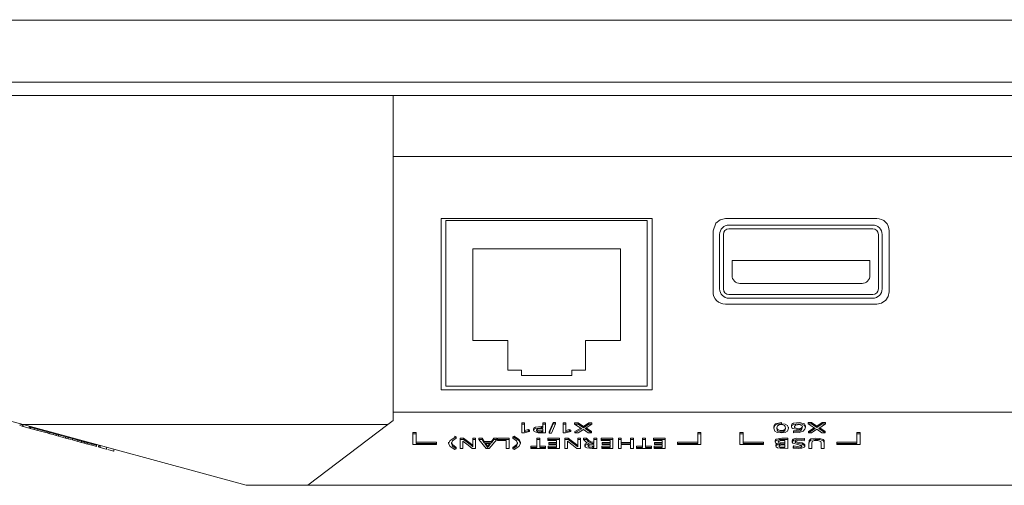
# Model space of a CAD drawing. Header units: millimetres. Extents: x 0 to 841, y 0 to 594.
# Tile 6 of 9: x 96 to 175, y 440 to 478. Entities that reach past the tile are written whole.
import ezdxf

# ---------------------------------------------------------------- set-up
doc = ezdxf.new("R2010")
doc.units = ezdxf.units.MM
doc.layers.add('1', color=7, linetype='Continuous')

msp = doc.modelspace()

# ---------------------------------------------------------------- linework, layer by layer
at = {"layer": '1', "color": 7, "linetype": 'Continuous', "lineweight": 13}
for p, q in [((98.12257, 478.019246), (98.12257, 477.994246)), ((101.371269, 477.994243), (101.371269, 478.019246)), ((122.258541, 478.019246), (122.258541, 477.994246)), ((125.50724, 477.994246), (125.50724, 478.019246)), ((87.276234, 477.994246), (284.660637, 477.994246)), ((87.276234, 472.994246), (284.660637, 472.994246)), ((89.497178, 471.919585), (282.43969, 471.919585)), ((126.171589, 471.919469), (126.171589, 445.719946)), ((245.380882, 466.994246), (126.171589, 466.994246)), ((130.058631, 462.000463), (130.05821, 448.194246)), ((147.066452, 462.000463), (130.058631, 462.000463)), ((130.411618, 461.825666), (130.411618, 448.490666)), ((146.667618, 461.825666), (130.411618, 461.825666)), ((146.667618, 448.490666), (146.667618, 461.825666)), ((147.066031, 448.194246), (147.066452, 462.000463)), ((165.182458, 462.000463), (152.970013, 462.000463)), ((164.853618, 461.469246), (153.253618, 461.469246)), ((151.9746, 460.995888), (151.974451, 456.092456)), ((152.503618, 460.719246), (152.503618, 456.324246)), ((152.803618, 456.324246), (152.803618, 460.719246)), ((153.253618, 461.169246), (164.853618, 461.169246)), ((165.303618, 460.719246), (165.303618, 456.324246)), ((165.603618, 456.324246), (165.603618, 460.719246)), ((166.17802, 456.092456), (166.177871, 460.995888)), ((144.495918, 459.539666), (132.605935, 459.539666)), ((132.605935, 459.539666), (132.605935, 452.166046)), ((144.495918, 452.166046), (144.495918, 459.539666)), ((164.626235, 458.609247), (153.503618, 458.609247)), ((153.503618, 458.609247), (153.503618, 457.409246)), ((164.626235, 457.409247), (164.626235, 458.609247)), ((154.143618, 456.769246), (163.986235, 456.769246)), ((164.853618, 455.874246), (153.253618, 455.874246)), ((152.970223, 455.08824), (165.178057, 455.092431)), ((153.253618, 455.574246), (164.853618, 455.574246)), ((132.605935, 452.166046), (135.412635, 452.166046)), ((135.412635, 452.166046), (135.412635, 449.778446)), ((141.689218, 449.778446), (141.689218, 452.166046)), ((141.689218, 452.166046), (144.495918, 452.166046)), ((135.412635, 449.778446), (136.530235, 449.778446)), ((136.530235, 449.778446), (136.530235, 449.346646)), ((140.571618, 449.346646), (140.571618, 449.778446)), ((140.571618, 449.778446), (141.689218, 449.778446)), ((136.530235, 449.346646), (140.571618, 449.346646)), ((130.05821, 448.194246), (147.066031, 448.194246)), ((130.411618, 448.490666), (146.667618, 448.490666)), ((126.171589, 446.389546), (224.455926, 446.389546)), ((94.8216, 445.810538), (96.348546, 445.394246)), ((125.743038, 445.394246), (126.171589, 445.719946)), ((136.557212, 444.817849), (136.557248, 445.531636)), ((136.557248, 445.531636), (136.777731, 445.531638)), ((136.557248, 445.42546), (136.557248, 445.531637)), ((136.777731, 445.425461), (136.777731, 445.531638)), ((138.234211, 445.230446), (138.234226, 445.531571)), ((138.234226, 445.531571), (138.465293, 445.531573)), ((138.234226, 445.425396), (138.234226, 445.531572)), ((138.465293, 445.425396), (138.465293, 445.531573)), ((138.759998, 444.797645), (139.075415, 445.552348)), ((139.075415, 445.552348), (139.266064, 445.55235)), ((139.075415, 445.446172), (139.075415, 445.552349)), ((139.874269, 444.81787), (139.874305, 445.531657)), ((139.874305, 445.531657), (140.094788, 445.531659)), ((139.874305, 445.425481), (139.874305, 445.531658)), ((140.094788, 445.425482), (140.094788, 445.531659)), ((140.812964, 445.531575), (141.090244, 445.531577)), ((140.812964, 445.425399), (140.812964, 445.531575)), ((141.090244, 445.531577), (141.52026, 445.236749)), ((141.090244, 445.4254), (141.090244, 445.531577)), ((141.52026, 445.236749), (141.94325, 445.531583)), ((141.94325, 445.531583), (142.205713, 445.531584)), ((141.94325, 445.425407), (141.94325, 445.531583)), ((142.205713, 445.425408), (142.205713, 445.531584)), ((159.646864, 445.552442), (159.924144, 445.552444)), ((159.646864, 445.446265), (159.646864, 445.552442)), ((159.924144, 445.446267), (159.924144, 445.552444)), ((159.924144, 445.552444), (160.35416, 445.257616)), ((160.35416, 445.257616), (160.77715, 445.552449)), ((160.77715, 445.552449), (161.039613, 445.552451)), ((160.77715, 445.446273), (160.77715, 445.55245)), ((161.039613, 445.446274), (161.039613, 445.552451)), ((96.357375, 445.334107), (96.057193, 445.415946)), ((96.057193, 445.312296), (96.357375, 445.230457)), ((96.31229, 445.34466), (96.31229, 445.24101)), ((96.348546, 445.394246), (125.743038, 445.394246)), ((96.348546, 445.394246), (114.3216, 440.494246)), ((96.809541, 445.210833), (96.809541, 445.107183)), ((96.90114, 445.082212), (96.90114, 445.08068)), ((97.235373, 445.094738), (96.90787, 445.184026)), ((96.90787, 445.080376), (97.235373, 444.991089)), ((96.92105, 445.180433), (96.92105, 445.076783)), ((96.921698, 445.180256), (96.921698, 445.076606)), ((97.135029, 445.018446), (97.135029, 445.017182)), ((97.235408, 445.094734), (97.235372, 445.094739)), ((97.235408, 445.094729), (97.235373, 445.094738)), ((97.235373, 444.991089), (97.235408, 444.991079)), ((97.235407, 445.094729), (97.516278, 445.018155)), ((97.516278, 444.914505), (97.235407, 444.99108)), ((97.235408, 445.094734), (97.235408, 444.991084)), ((97.516278, 445.018155), (97.516278, 444.914505)), ((97.516278, 445.018155), (98.268652, 444.813035)), ((98.268652, 444.709385), (97.516278, 444.914505)), ((98.268652, 444.813035), (98.268681, 444.813027)), ((98.268681, 444.813031), (98.268652, 444.813035)), ((98.268681, 444.709378), (98.268652, 444.709385)), ((98.26868, 444.813028), (98.487753, 444.753302)), ((98.487753, 444.649652), (98.26868, 444.709378)), ((98.268681, 444.813031), (98.268681, 444.709382)), ((98.744674, 444.683257), (98.487753, 444.753302)), ((98.487753, 444.753302), (98.487753, 444.649652)), ((98.744678, 444.683256), (98.744678, 444.579606)), ((99.006788, 444.611797), (98.744678, 444.683256)), ((119.295689, 440.494246), (125.743038, 445.394246)), ((127.768142, 444.736758), (128.027783, 444.73676)), ((127.768142, 444.630582), (127.768142, 444.736759)), ((127.768142, 444.630581), (127.768142, 444.736758)), ((128.027783, 444.630583), (128.027783, 444.73676)), ((136.557212, 444.711673), (136.557212, 444.817849)), ((136.557212, 444.711672), (136.557212, 444.817849)), ((136.557212, 444.711672), (136.756176, 444.711673)), ((136.777731, 445.425461), (136.557248, 445.42546)), ((136.756176, 444.711673), (137.176688, 444.831396)), ((136.7777, 444.801432), (136.777731, 445.425461)), ((136.7777, 444.907608), (137.077914, 445.000264)), ((137.077914, 444.894088), (136.7777, 444.801432)), ((137.077914, 444.894088), (137.077914, 445.000264)), ((137.077914, 445.000264), (137.176688, 444.937572)), ((137.176688, 444.831396), (137.077914, 444.894088)), ((137.176688, 444.831396), (137.176688, 444.937572)), ((137.494435, 445.026276), (137.494435, 444.920096)), ((138.128707, 444.711732), (138.465257, 444.711734)), ((138.14884, 445.230446), (138.234211, 445.230446)), ((138.234211, 445.12427), (138.14884, 445.124269)), ((138.153056, 444.885889), (138.234194, 444.885889)), ((138.234194, 444.779713), (138.153056, 444.779712)), ((138.234208, 445.056417), (138.234194, 444.779713)), ((138.234194, 444.779713), (138.234194, 444.885889)), ((138.234211, 445.12427), (138.234211, 445.230446)), ((138.234211, 445.12427), (138.234211, 445.230446)), ((138.465293, 445.425396), (138.234226, 445.425395)), ((138.465257, 444.711734), (138.465293, 445.425396)), ((139.075415, 445.446172), (138.759998, 444.691468)), ((138.759998, 444.691468), (138.759998, 444.797645)), ((138.759998, 444.691468), (138.950672, 444.691469)), ((138.950672, 444.691469), (139.266085, 445.446164)), ((139.265999, 445.446173), (139.075415, 445.446172)), ((139.874269, 444.711694), (139.874269, 444.81787)), ((139.874269, 444.711693), (139.874269, 444.81787)), ((139.874269, 444.711693), (140.073233, 444.711694)), ((140.094788, 445.425482), (139.874305, 445.425481)), ((140.073233, 444.711694), (140.493745, 444.831417)), ((140.094757, 444.801453), (140.094788, 445.425482)), ((140.094757, 444.90763), (140.394972, 445.000285)), ((140.394972, 444.894109), (140.094757, 444.801453)), ((140.394972, 445.000285), (140.493745, 444.937594)), ((140.394972, 444.894109), (140.394972, 445.000285)), ((140.493745, 444.831417), (140.394972, 444.894109)), ((140.493745, 444.831417), (140.493745, 444.937594)), ((141.090244, 445.4254), (140.812964, 445.425399)), ((140.812964, 445.425399), (141.384791, 445.058186)), ((140.835859, 444.817914), (141.301396, 445.111729)), ((141.384791, 445.058186), (140.835859, 444.711737)), ((140.835859, 444.711737), (140.835859, 444.817914)), ((140.835859, 444.711737), (141.090208, 444.711739)), ((141.090208, 444.711739), (141.520253, 444.993102)), ((141.52026, 445.130572), (141.090244, 445.4254)), ((141.520253, 444.993102), (141.909701, 444.711744)), ((141.94325, 445.425406), (141.52026, 445.130572)), ((141.52026, 445.130572), (141.52026, 445.236749)), ((141.659249, 445.062593), (142.205713, 445.425408)), ((142.177103, 444.711745), (141.659249, 445.062593)), ((141.738408, 445.11514), (142.177103, 444.817922)), ((141.909701, 444.711744), (142.177103, 444.711746)), ((142.205713, 445.425408), (141.94325, 445.425406)), ((142.177103, 444.711745), (142.177103, 444.817921)), ((150.735239, 444.736917), (150.99488, 444.736919)), ((150.735239, 444.630741), (150.735239, 444.736918)), ((150.735239, 444.630741), (150.735239, 444.736917)), ((150.99488, 444.630742), (150.99488, 444.736919)), ((154.136962, 444.736927), (154.136919, 443.880507)), ((154.396603, 444.736928), (154.136962, 444.736926)), ((154.136962, 444.630751), (154.136962, 444.736927)), ((154.396603, 444.630751), (154.396603, 444.736927)), ((156.881385, 445.195036), (156.881385, 445.08886)), ((157.757664, 444.992264), (157.757664, 444.886087)), ((158.051181, 445.080208), (158.051181, 445.186385)), ((158.299569, 445.326382), (158.299569, 445.220206)), ((158.461819, 444.829813), (158.472907, 444.896656)), ((158.461819, 444.723636), (158.461819, 444.829813)), ((158.472907, 444.79048), (158.461819, 444.723636)), ((158.472907, 444.79048), (158.472907, 444.896656)), ((159.421738, 445.161361), (159.421738, 445.267538)), ((159.924144, 445.446267), (159.646864, 445.446265)), ((159.646864, 445.446265), (160.218691, 445.079052)), ((159.669758, 444.83878), (160.135296, 445.132596)), ((160.218691, 445.079052), (159.669758, 444.732604)), ((159.669758, 444.732604), (159.669758, 444.83878)), ((159.669758, 444.732604), (159.924108, 444.732605)), ((159.924108, 444.732605), (160.354153, 445.013969)), ((160.35416, 445.151439), (159.924144, 445.446267)), ((160.354153, 445.013969), (160.7436, 444.732611)), ((160.77715, 445.446273), (160.35416, 445.151439)), ((160.35416, 445.151439), (160.35416, 445.257616)), ((160.493502, 445.08346), (161.039613, 445.446274)), ((161.011356, 444.732612), (160.493502, 445.08346)), ((160.572628, 445.136028), (161.011356, 444.838789)), ((160.7436, 444.732611), (161.011355, 444.732612)), ((161.039613, 445.446274), (160.77715, 445.446273)), ((161.011355, 444.732611), (161.011355, 444.838788)), ((163.581481, 444.736999), (163.841122, 444.737001)), ((163.581481, 444.630824), (163.581481, 444.737)), ((163.581481, 444.630823), (163.581481, 444.736999)), ((163.841122, 444.630824), (163.841122, 444.737001)), ((98.487753, 444.649652), (98.744674, 444.579607)), ((98.744678, 444.579606), (99.006788, 444.508147)), ((99.006788, 444.611797), (99.006788, 444.508147)), ((99.190924, 444.561596), (99.006788, 444.611797)), ((99.006788, 444.508147), (99.190924, 444.457946)), ((99.190924, 444.561596), (99.190924, 444.457946)), ((99.759947, 444.406463), (99.190924, 444.561596)), ((99.190924, 444.457946), (99.759947, 444.302813)), ((99.759947, 444.406463), (99.759947, 444.302813)), ((99.965626, 444.350388), (99.759947, 444.406463)), ((99.759947, 444.302813), (99.965626, 444.246739)), ((99.965626, 444.350388), (99.965626, 444.246739)), ((100.206218, 444.284796), (99.965626, 444.350388)), ((99.965626, 444.246739), (100.206218, 444.181146)), ((100.206218, 444.284796), (100.206218, 444.181146)), ((100.321491, 444.149719), (100.739298, 444.035812)), ((100.739298, 444.139462), (100.321492, 444.253369)), ((100.739298, 444.139462), (100.739298, 444.035812)), ((101.051625, 444.054312), (100.739298, 444.139462)), ((100.739298, 444.035812), (101.051625, 443.950663)), ((101.051622, 444.054313), (101.149757, 444.027558)), ((101.149757, 443.923909), (101.051622, 443.950663)), ((101.051625, 444.054312), (101.051625, 443.950663)), ((101.149757, 444.027558), (101.26303, 443.996677)), ((101.26303, 443.893027), (101.149757, 443.923909)), ((101.269111, 443.995019), (101.269111, 443.891369)), ((101.556302, 443.916722), (101.556302, 443.813072)), ((101.869918, 443.831221), (101.556302, 443.916722)), ((127.768142, 444.630581), (127.768099, 443.774162)), ((127.768099, 443.774162), (127.768099, 443.880339)), ((128.027783, 444.630583), (127.768142, 444.630581)), ((128.027745, 443.866943), (128.027783, 444.630583)), ((128.027745, 443.97312), (129.665319, 443.973131)), ((129.665319, 443.866954), (129.665319, 443.973131)), ((130.650043, 443.971307), (130.650043, 443.865131)), ((131.147803, 444.337402), (131.147803, 444.443578)), ((131.257121, 444.400128), (131.147803, 444.443578)), ((131.147803, 444.337402), (131.257121, 444.293952)), ((131.257121, 444.293952), (131.257121, 444.400128)), ((131.571545, 444.177432), (131.571509, 443.463771)), ((131.571545, 444.283609), (131.852416, 444.283611)), ((131.571545, 444.177433), (131.571545, 444.28361)), ((131.571545, 444.177432), (131.571545, 444.283609)), ((131.852416, 444.177434), (131.571545, 444.177432)), ((131.790614, 443.463772), (131.790639, 443.962088)), ((131.790639, 443.962134), (131.790639, 444.054403)), ((131.852416, 444.177434), (131.852416, 444.283611)), ((131.852416, 444.283611), (132.380222, 443.879821)), ((132.380222, 443.773644), (131.852416, 444.177434)), ((132.604818, 444.177439), (132.604789, 443.587287)), ((132.604818, 444.283615), (132.82389, 444.283617)), ((132.604818, 444.17744), (132.604818, 444.283616)), ((132.604818, 444.177439), (132.604818, 444.283616)), ((132.82389, 444.17744), (132.604818, 444.177439)), ((132.823855, 443.463778), (132.82389, 444.17744)), ((132.82389, 444.17744), (132.82389, 444.283617)), ((133.080815, 444.283581), (133.342926, 444.283582)), ((133.080815, 444.177404), (133.080815, 444.283581)), ((133.342926, 444.177406), (133.080815, 444.177404)), ((133.080815, 444.177404), (133.671675, 443.463746)), ((133.342926, 444.177405), (133.342926, 444.283582)), ((133.342926, 444.283582), (133.527061, 444.034073)), ((133.527061, 443.927896), (133.342926, 444.177406)), ((133.527061, 444.034073), (134.096084, 444.034076)), ((133.527061, 443.927898), (133.527061, 444.034074)), ((134.096084, 443.9279), (133.527061, 443.927896)), ((133.918969, 443.463748), (134.542355, 444.177413)), ((134.096084, 444.034076), (134.301764, 444.283589)), ((134.301764, 444.177412), (134.096084, 443.9279)), ((134.096084, 443.9279), (134.096084, 444.034076)), ((134.301764, 444.283589), (134.542355, 444.28359)), ((134.301764, 444.177413), (134.301764, 444.283589)), ((134.542355, 444.177413), (134.301764, 444.177412)), ((134.542355, 444.177413), (134.542355, 444.28359)), ((134.585884, 444.215598), (134.585887, 444.283578)), ((134.585884, 444.109424), (134.585887, 444.177404)), ((134.585887, 444.177401), (134.585884, 444.109422)), ((134.585884, 444.109421), (135.28755, 444.109426)), ((134.585887, 444.283578), (135.518973, 444.283584)), ((134.585887, 444.177404), (134.585887, 444.283581)), ((135.518973, 444.177407), (134.585887, 444.177401)), ((135.28755, 444.109426), (135.287518, 443.463744)), ((135.518937, 443.463745), (135.518973, 444.177407)), ((135.518973, 444.177407), (135.518973, 444.283584)), ((135.838523, 444.401774), (135.946113, 444.444537)), ((135.838523, 444.295597), (135.838523, 444.401774)), ((135.946113, 444.33836), (135.838523, 444.295597)), ((135.946113, 444.33836), (135.946113, 444.444537)), ((136.443328, 443.864298), (136.443328, 443.970475)), ((137.759581, 443.637992), (137.759613, 444.283674)), ((137.759613, 444.283674), (137.990679, 444.283675)), ((137.759613, 444.177498), (137.759613, 444.283674)), ((137.990679, 444.177498), (137.759613, 444.177497)), ((137.990647, 443.531817), (137.990679, 444.177498)), ((137.990679, 444.177498), (137.990679, 444.283675)), ((138.648034, 444.215588), (138.648037, 444.283695)), ((138.648034, 444.215586), (138.648037, 444.283692)), ((138.648034, 444.109412), (138.648034, 444.215588)), ((138.648037, 444.177516), (138.648034, 444.10941)), ((138.648034, 444.10941), (139.3497, 444.109414)), ((138.648037, 444.283692), (139.581123, 444.283698)), ((139.581123, 444.177521), (138.648037, 444.177515)), ((138.716808, 443.887521), (138.716812, 443.955501)), ((138.716812, 443.955501), (139.349687, 443.955505)), ((138.716812, 443.849326), (138.716812, 443.955503)), ((139.3497, 444.109414), (139.349687, 443.849328)), ((139.349687, 443.849328), (139.349687, 443.955505)), ((139.581087, 443.463733), (139.581123, 444.177521)), ((139.581123, 444.177521), (139.581123, 444.283698)), ((140.022971, 444.283688), (140.022936, 443.5699)), ((140.299611, 444.28369), (140.022971, 444.283688)), ((140.022971, 444.177512), (140.022971, 444.283689)), ((140.022971, 444.177511), (140.299611, 444.177513)), ((140.242037, 444.054443), (140.242008, 443.463725)), ((140.299611, 444.177512), (140.299611, 444.283689)), ((141.056176, 444.283695), (141.056153, 443.822817)), ((141.275317, 444.283696), (141.056176, 444.283695)), ((141.056176, 444.177518), (141.056176, 444.283695)), ((141.056176, 444.177518), (141.275317, 444.177519)), ((141.275317, 444.177519), (141.275281, 443.463732)), ((141.275317, 444.177519), (141.275317, 444.283695)), ((141.775726, 444.283674), (141.530901, 444.283673)), ((141.530901, 444.177497), (141.530901, 444.283673)), ((141.530901, 444.177496), (141.775726, 444.177497)), ((141.775726, 444.177497), (141.775726, 444.283674)), ((142.110727, 443.88079), (142.110727, 443.986966)), ((142.365194, 443.858749), (142.36521, 444.177501)), ((142.365194, 443.858749), (142.365194, 443.964925)), ((142.596629, 444.283679), (142.36521, 444.283678)), ((142.36521, 444.177501), (142.36521, 444.283678)), ((142.36521, 444.177501), (142.36521, 444.283678)), ((142.36521, 444.177501), (142.596629, 444.177503)), ((142.596629, 444.177503), (142.596594, 443.463841)), ((142.596629, 444.177502), (142.596629, 444.283679)), ((142.963055, 444.28372), (142.963052, 444.215614)), ((142.963052, 444.109437), (142.963055, 444.177546)), ((142.963052, 444.109437), (142.963055, 444.177543)), ((143.664718, 444.109442), (142.963052, 444.109437)), ((143.896141, 444.283725), (142.963055, 444.283719)), ((142.963055, 444.177546), (142.963055, 444.283722)), ((142.963055, 444.177543), (143.896141, 444.177549)), ((143.031829, 443.955529), (143.031826, 443.887549)), ((143.664705, 443.955533), (143.031829, 443.955529)), ((143.031829, 443.849352), (143.031829, 443.955529)), ((143.664713, 444.109442), (143.664705, 443.955532)), ((143.664705, 443.849356), (143.664705, 443.955532)), ((143.664705, 443.849354), (143.664705, 443.955531)), ((143.896141, 444.177548), (143.896105, 443.463761)), ((143.896141, 444.177546), (143.896141, 444.283722)), ((144.336613, 444.283665), (144.336578, 443.570004)), ((144.568033, 444.283667), (144.336613, 444.283665)), ((144.336613, 444.177489), (144.336613, 444.283666)), ((144.336613, 444.177489), (144.568033, 444.17749)), ((144.568033, 444.17749), (144.568016, 443.846403)), ((145.317307, 443.952585), (144.568016, 443.95258)), ((144.568033, 444.177489), (144.568033, 444.283666)), ((145.317323, 444.283672), (145.317307, 443.952585)), ((145.317307, 443.846408), (145.317307, 443.952585)), ((145.317307, 443.846406), (145.317307, 443.952582)), ((145.54839, 444.283673), (145.317323, 444.283672)), ((145.317323, 444.177495), (145.317323, 444.283672)), ((145.317323, 444.177495), (145.54839, 444.177496)), ((145.54839, 444.177496), (145.548354, 443.463835)), ((145.54839, 444.177496), (145.54839, 444.283672)), ((146.29091, 443.531869), (146.290942, 444.177551)), ((146.522009, 444.28373), (146.290942, 444.283728)), ((146.290942, 444.177551), (146.290942, 444.283728)), ((146.290942, 444.177551), (146.290942, 444.283728)), ((146.290942, 444.177551), (146.522009, 444.177553)), ((146.522009, 444.177553), (146.521977, 443.531871)), ((146.522009, 444.177552), (146.522009, 444.283729)), ((147.179367, 444.283747), (147.179363, 444.215641)), ((147.179363, 444.109464), (147.179367, 444.177573)), ((147.179363, 444.109464), (147.179367, 444.17757)), ((147.88103, 444.109469), (147.179363, 444.109464)), ((148.112452, 444.283752), (147.179367, 444.283746)), ((147.179367, 444.177573), (147.179367, 444.283749)), ((147.179367, 444.17757), (148.112452, 444.177576)), ((147.248141, 443.955556), (147.248138, 443.887576)), ((147.881017, 443.95556), (147.248141, 443.955556)), ((147.248141, 443.849379), (147.248141, 443.955556)), ((147.881017, 443.849383), (147.88103, 444.109469)), ((147.881017, 443.849381), (147.881017, 443.955558)), ((147.88103, 444.109469), (147.881024, 444.109469)), ((148.112452, 444.177575), (148.112417, 443.463788)), ((148.112452, 444.177573), (148.112452, 444.283749)), ((149.097622, 443.880487), (149.097627, 443.973267)), ((149.097622, 443.880487), (149.097627, 443.973267)), ((149.097622, 443.774311), (149.097622, 443.880487)), ((149.097627, 443.973267), (150.735201, 443.973278)), ((150.735239, 444.630741), (150.735201, 443.867101)), ((150.735201, 443.867101), (150.735201, 443.973278)), ((150.99488, 444.630742), (150.735239, 444.630741)), ((150.994837, 443.774323), (150.99488, 444.630742)), ((154.136919, 443.77433), (154.136919, 443.880507)), ((154.136919, 443.77433), (154.136919, 443.880507)), ((154.136962, 444.63075), (154.396603, 444.630751)), ((154.396603, 444.630751), (154.396565, 443.867112)), ((156.034139, 443.973299), (154.396565, 443.973289)), ((156.034139, 443.867122), (156.034139, 443.973299)), ((156.989886, 444.093586), (156.989886, 443.987409)), ((157.773218, 444.110641), (157.773204, 443.84766)), ((158.00464, 444.177805), (158.004605, 443.463952)), ((158.359979, 444.09271), (158.359979, 443.986534)), ((159.352847, 444.156358), (159.317481, 444.082244)), ((160.69944, 443.463843), (160.699462, 443.897277)), ((160.699462, 443.897277), (160.699457, 443.897303)), ((160.860189, 444.079734), (160.860189, 444.185911)), ((160.930879, 443.863101), (160.930879, 443.969278)), ((161.943864, 443.88057), (161.943868, 443.973349)), ((161.943868, 443.973349), (163.581442, 443.97336)), ((161.943868, 443.867173), (161.943868, 443.973349)), ((163.581481, 444.630823), (163.581442, 443.867183)), ((163.581442, 443.867183), (163.581442, 443.97336)), ((163.841122, 444.630824), (163.581481, 444.630823)), ((163.841079, 443.774405), (163.841122, 444.630824)), ((101.556302, 443.813072), (101.869918, 443.727571)), ((101.869918, 443.831221), (101.869918, 443.727571)), ((102.264635, 443.723609), (102.264635, 443.619959)), ((102.407287, 443.684718), (102.407287, 443.581068)), ((102.442333, 443.675163), (102.442333, 443.571513)), ((102.44303, 443.674973), (102.44303, 443.571323)), ((102.555197, 443.644393), (102.44303, 443.674973)), ((102.44303, 443.571323), (102.555197, 443.540743)), ((102.555197, 443.644393), (102.555197, 443.540743)), ((103.052411, 443.406924), (103.052411, 443.510574)), ((103.646211, 443.248914), (103.646211, 443.352564)), ((127.768099, 443.774162), (129.665314, 443.774174)), ((129.665319, 443.866954), (128.027745, 443.866943)), ((129.665314, 443.774174), (129.665319, 443.866954)), ((131.257713, 443.43378), (131.148374, 443.390889)), ((131.257713, 443.43378), (131.257713, 443.539957)), ((131.571509, 443.463771), (131.571509, 443.569948)), ((131.571509, 443.46377), (131.790614, 443.463772)), ((132.546932, 443.463777), (132.823855, 443.463778)), ((132.604789, 443.587287), (132.604789, 443.693463)), ((134.033993, 443.859919), (133.581209, 443.859917)), ((133.671675, 443.463746), (133.918969, 443.463748)), ((133.79422, 443.651238), (133.79422, 443.545061)), ((133.852697, 443.627783), (134.033993, 443.859919)), ((133.951067, 443.859916), (133.852697, 443.73396)), ((135.287518, 443.463744), (135.287518, 443.56992)), ((135.287518, 443.463744), (135.518937, 443.463745)), ((135.838355, 443.432058), (135.838355, 443.538234)), ((135.838355, 443.432058), (135.946509, 443.389631)), ((137.27275, 443.569887), (137.272753, 443.63799)), ((137.27275, 443.569883), (137.272753, 443.637989)), ((137.27275, 443.46371), (137.27275, 443.569887)), ((137.272753, 443.531812), (137.27275, 443.463707)), ((137.27275, 443.463706), (138.469357, 443.463714)), ((137.272753, 443.637988), (137.759581, 443.637992)), ((137.759581, 443.531815), (137.272753, 443.531812)), ((137.759581, 443.531815), (137.759581, 443.637992)), ((137.759581, 443.531815), (137.759581, 443.637992)), ((137.990647, 443.637993), (138.46936, 443.637996)), ((138.46936, 443.531819), (137.990647, 443.531816)), ((138.469357, 443.463713), (138.46936, 443.531819)), ((138.46936, 443.531819), (138.46936, 443.637996)), ((138.684337, 443.569904), (138.684341, 443.63801)), ((138.684337, 443.463728), (138.684341, 443.531836)), ((138.684341, 443.531834), (138.684337, 443.463728)), ((138.684337, 443.463728), (139.581087, 443.463733)), ((138.684341, 443.63801), (139.349671, 443.638014)), ((138.684341, 443.531836), (138.684341, 443.638012)), ((139.349671, 443.531838), (138.684341, 443.531833)), ((138.716808, 443.781345), (138.716812, 443.849326)), ((138.716812, 443.849325), (138.716808, 443.781345)), ((138.716808, 443.781345), (139.349684, 443.781349)), ((139.349687, 443.849328), (138.716812, 443.849324)), ((139.349684, 443.781348), (139.349671, 443.531838)), ((139.349671, 443.531838), (139.349671, 443.638014)), ((140.022936, 443.463724), (140.022936, 443.569901)), ((140.022936, 443.463724), (140.022936, 443.5699)), ((140.242008, 443.463725), (140.022936, 443.463724)), ((141.275281, 443.463732), (140.998498, 443.46373)), ((141.056153, 443.71664), (141.056153, 443.822817)), ((141.643057, 443.755776), (141.643057, 443.649599)), ((142.596594, 443.463841), (142.223359, 443.463838)), ((142.365178, 443.637996), (142.277337, 443.637995)), ((142.277337, 443.531819), (142.365178, 443.531819)), ((142.365191, 443.792408), (142.329913, 443.792408)), ((142.365178, 443.531819), (142.365191, 443.792408)), ((142.365178, 443.531819), (142.365178, 443.637996)), ((142.999358, 443.638038), (142.999355, 443.569932)), ((142.999355, 443.569935), (142.999358, 443.638038)), ((142.999355, 443.463758), (142.999355, 443.569935)), ((142.999355, 443.463756), (142.999358, 443.531861)), ((143.896105, 443.463761), (142.999355, 443.463755)), ((143.664689, 443.638042), (142.999358, 443.638038)), ((142.999358, 443.531861), (143.664689, 443.531865)), ((143.031826, 443.781372), (143.031829, 443.849352)), ((143.031826, 443.781374), (143.031829, 443.849352)), ((143.664701, 443.781376), (143.031826, 443.781372)), ((143.031829, 443.849352), (143.664705, 443.849356)), ((143.664689, 443.531865), (143.664701, 443.781376)), ((143.664689, 443.531863), (143.664689, 443.63804)), ((144.336578, 443.463827), (144.336578, 443.570004)), ((144.336578, 443.463827), (144.336578, 443.570004)), ((144.567997, 443.463828), (144.336578, 443.463827)), ((144.568013, 443.778424), (144.567997, 443.463828)), ((145.317303, 443.778428), (144.568013, 443.778424)), ((144.568016, 443.846403), (145.317307, 443.846408)), ((145.317287, 443.463833), (145.317303, 443.778428)), ((145.317287, 443.463834), (145.317287, 443.57001)), ((145.548354, 443.463835), (145.317287, 443.463833)), ((145.804083, 443.638043), (145.804079, 443.569938)), ((145.804079, 443.463761), (145.804083, 443.531868)), ((145.804079, 443.463761), (145.804083, 443.531866)), ((147.000687, 443.463768), (145.804079, 443.463761)), ((146.29091, 443.638046), (145.804083, 443.638043)), ((145.804083, 443.531868), (145.804083, 443.638045)), ((145.804083, 443.531866), (146.29091, 443.531869)), ((146.29091, 443.531868), (146.29091, 443.638045)), ((147.00069, 443.638051), (146.521977, 443.638048)), ((146.521977, 443.531871), (147.00069, 443.531874)), ((147.00069, 443.531874), (147.000687, 443.463768)), ((147.00069, 443.531872), (147.00069, 443.638049)), ((147.21567, 443.638065), (147.215667, 443.569959)), ((147.215667, 443.463783), (147.21567, 443.531888)), ((147.215667, 443.463785), (147.21567, 443.531888)), ((148.112417, 443.463788), (147.215667, 443.463782)), ((147.881001, 443.638069), (147.21567, 443.638065)), ((147.21567, 443.531888), (147.21567, 443.638065)), ((147.21567, 443.531888), (147.881001, 443.531892)), ((147.248138, 443.781399), (147.248141, 443.849379)), ((147.248138, 443.781401), (147.248141, 443.849379)), ((147.881013, 443.781403), (147.248138, 443.781399)), ((147.248141, 443.849379), (147.881017, 443.849383)), ((147.881001, 443.531892), (147.881013, 443.781403)), ((147.881001, 443.53189), (147.881001, 443.638067)), ((149.097627, 443.867091), (149.097622, 443.774311)), ((149.097622, 443.774311), (150.994837, 443.774323)), ((150.735201, 443.867101), (149.097627, 443.867091)), ((156.034134, 443.774343), (154.136919, 443.77433)), ((154.396565, 443.867112), (156.034139, 443.867122)), ((156.034139, 443.867122), (156.034134, 443.774343)), ((157.045776, 443.753713), (157.045776, 443.647536)), ((157.773189, 443.530923), (157.773201, 443.783833)), ((157.773189, 443.530923), (157.773189, 443.6371)), ((158.499303, 443.666084), (158.447294, 443.590176)), ((158.447294, 443.483999), (158.447294, 443.590176)), ((158.447294, 443.483999), (158.499303, 443.559907)), ((158.499303, 443.559907), (158.499303, 443.666084)), ((159.370862, 443.646814), (159.370862, 443.752991)), ((159.708556, 443.463837), (159.708556, 443.570014)), ((159.92863, 443.463838), (159.708556, 443.463837)), ((160.69944, 443.463844), (160.69944, 443.570021)), ((160.930859, 443.463845), (160.69944, 443.463843)), ((161.943868, 443.867173), (161.943864, 443.774393)), ((161.943864, 443.774393), (161.943868, 443.867173)), ((161.943864, 443.774393), (163.841079, 443.774405)), ((163.581442, 443.867183), (161.943868, 443.867173)), ((119.295689, 440.494246), (114.3216, 440.494246)), ((252.256782, 440.494246), (119.295689, 440.494246))]:
    msp.add_line(p, q, dxfattribs=at)
at = {"layer": '1', "color": 7, "linetype": 'Continuous', "lineweight": 25}
for p, q in [((157.467007, 445.562537), (157.467007, 445.45636)), ((138.14884, 445.124269), (138.14884, 445.230446)), ((138.153056, 444.779712), (138.153056, 444.885889)), ((132.380222, 443.773644), (132.380222, 443.879821)), ((159.156031, 443.90402), (159.156031, 443.797844)), ((142.277337, 443.531819), (142.277337, 443.637996))]:
    msp.add_line(p, q, dxfattribs=at)
at = {"layer": '1', "color": 7, "linetype": 'Continuous', "lineweight": 13}
for points in [[(152.970013, 462.000463), (152.548836, 461.900705), (152.204103, 461.633295), (151.9746, 460.995888)], [(165.178057, 455.092431), (165.560287, 455.168378), (165.910164, 455.411337), (166.104379, 455.715883), (166.17802, 456.092456)], [(139.265999, 445.55234), (139.265999, 445.446164)], [(156.881385, 445.195051), (156.902731, 445.325283), (156.997142, 445.451419), (157.467007, 445.562537)], [(158.299572, 445.32639), (158.333379, 445.416408), (158.456012, 445.497686), (158.941853, 445.560902), (159.339596, 445.447392), (159.421741, 445.267545)], [(96.31229, 445.242749), (96.312298, 445.242747), (96.312417, 445.242714), (96.314335, 445.242192), (96.344969, 445.23384), (96.809541, 445.107183)], [(96.92105, 445.180433), (96.858596, 445.197459), (96.809541, 445.210833)], [(96.809541, 445.107183), (96.871989, 445.090158), (96.92105, 445.076783)], [(137.49443, 445.026281), (137.530397, 445.11174), (137.665484, 445.184338), (138.14884, 445.230446)], [(138.14884, 445.124269), (137.674857, 445.080985), (137.536477, 445.011538), (137.494708, 444.928521), (137.544539, 444.817826), (137.863088, 444.720416)], [(138.153056, 444.779712), (137.864271, 444.801884), (137.744691, 444.891474), (137.748278, 444.95819), (137.867675, 445.035516)], [(137.772217, 444.95472), (137.947142, 444.89298), (138.153056, 444.885889)], [(137.862913, 444.720133), (138.011028, 444.712881), (138.128702, 444.711863)], [(137.867305, 445.035701), (137.986073, 445.051118), (138.068128, 445.055031), (138.150977, 445.056461), (138.233957, 445.056545)], [(157.467007, 445.45636), (157.147359, 445.417797), (156.96744, 445.319618), (156.881387, 445.089703), (156.967009, 444.86007), (157.145568, 444.760869), (157.466677, 444.72243)], [(157.757664, 444.886087), (157.627906, 444.810256), (157.379985, 444.795384), (157.205529, 444.858443), (157.14016, 444.9433), (157.11599, 445.118673), (157.174903, 445.292829)], [(157.142734, 445.043561), (157.211081, 444.960516), (157.388368, 444.900601), (157.631278, 444.917415), (157.757664, 444.992264)], [(157.174903, 445.292829), (157.303642, 445.368138), (157.550307, 445.383789), (157.725707, 445.321451), (157.791669, 445.236497), (157.816723, 445.0606), (157.757664, 444.886087)], [(157.466677, 444.72243), (157.788626, 444.761912), (157.966552, 444.861857), (158.051123, 445.090466), (157.963687, 445.320332), (157.785665, 445.418477), (157.467007, 445.45636)], [(157.757664, 444.992264), (157.797906, 445.062013), (157.811799, 445.117571)], [(158.461819, 444.723636), (158.918428, 444.748633), (159.235255, 444.861325), (159.382953, 445.009751), (159.421703, 445.165903), (159.36089, 445.321131), (159.142415, 445.428791), (158.848067, 445.45666), (158.495063, 445.406222), (158.33964, 445.317336), (158.299674, 445.214355), (158.325348, 445.136601), (158.415849, 445.064272), (158.81398, 444.995809)], [(159.171236, 445.080156), (159.11332, 444.963024), (158.967146, 444.855369), (158.472907, 444.79048)], [(158.472907, 444.896656), (158.894962, 444.93497), (159.081421, 445.034965)], [(158.81398, 444.995809), (158.962441, 445.009805), (159.046872, 445.027889), (159.117378, 445.051776), (159.171236, 445.080156)], [(100.321492, 444.253369), (100.321492, 444.149719)], [(101.269111, 443.995019), (101.156394, 444.025749), (101.051625, 444.054312)], [(101.051625, 443.950663), (101.182493, 443.914984), (101.269111, 443.891369)], [(101.556302, 443.916722), (101.454954, 443.944353), (101.389351, 443.962238), (101.323784, 443.980113), (101.269111, 443.995019)], [(101.269111, 443.891369), (101.35952, 443.866721), (101.425138, 443.848832), (101.490727, 443.83095), (101.556302, 443.813072)], [(131.148374, 443.390889), (130.77332, 443.612211), (130.650044, 443.863734), (130.774555, 444.115782), (131.147803, 444.337402)], [(131.257121, 444.293952), (130.972247, 444.088035), (130.881463, 443.863242), (130.973528, 443.638704), (131.257713, 443.43378)], [(131.257713, 443.539957), (130.952146, 443.772296), (130.881463, 443.970951)], [(131.785502, 444.058414), (132.211177, 443.725312), (132.546932, 443.463777)], [(131.790639, 443.962088), (131.789029, 444.016039), (131.785502, 444.058414)], [(132.380222, 443.879821), (132.509953, 443.776002), (132.604789, 443.693463)], [(135.838523, 444.295597), (136.117682, 444.088752), (136.21236, 443.863801), (136.117552, 443.638846), (135.838355, 443.432058)], [(135.838355, 443.538235), (136.138891, 443.771458), (136.21236, 443.97002)], [(135.946113, 444.444537), (136.344971, 444.192645), (136.443328, 443.970461)], [(135.946509, 443.389631), (136.316301, 443.611936), (136.443328, 443.863622), (136.316697, 444.115523), (135.946113, 444.33836)], [(140.998498, 443.46373), (140.5742, 443.794431), (140.242037, 444.054443)], [(141.061116, 443.693094), (140.643695, 444.025142), (140.299611, 444.28369)], [(140.299611, 444.177513), (140.735074, 443.848094), (141.061116, 443.586918)], [(142.013478, 443.83055), (141.792525, 443.907066), (141.686436, 444.011702), (141.530901, 444.177496)], [(141.801702, 443.899985), (141.66869, 443.824546), (141.643057, 443.755769)], [(142.110728, 443.986966), (141.985745, 444.065032), (141.902312, 444.149865), (141.775726, 444.283674)], [(141.775726, 444.177497), (141.936895, 444.007202), (142.110728, 443.88079)], [(142.365194, 443.964925), (142.273445, 443.966704), (142.214449, 443.969187), (142.158025, 443.975235), (142.110727, 443.986966)], [(142.110727, 443.88079), (142.188168, 443.865013), (142.246544, 443.861449), (142.305793, 443.859716), (142.365194, 443.858749)], [(157.367716, 444.278939), (157.075767, 444.210876), (157.008572, 444.154272), (156.989889, 444.093584)], [(157.396917, 443.811951), (157.084704, 443.868771), (157.010229, 443.924846), (156.989893, 443.985829), (157.007815, 444.046945), (157.074525, 444.104031), (157.367716, 444.172762)], [(157.235792, 444.083863), (157.266324, 444.019587), (157.388099, 443.969944), (157.772954, 443.953964)], [(157.772954, 443.847788), (157.44309, 443.856315), (157.264264, 443.915262), (157.235819, 443.980293), (157.263926, 444.04533), (157.374379, 444.093755), (157.512505, 444.108023), (157.772967, 444.110769)], [(158.00439, 444.284045), (157.787633, 444.284044), (157.647378, 444.284048), (157.507237, 444.283249), (157.367714, 444.278941)], [(157.367714, 444.172765), (157.583638, 444.177743), (157.723882, 444.177867), (157.864136, 444.177868), (158.00439, 444.177869)], [(157.772954, 443.847724), (157.772954, 443.9539)], [(158.00439, 444.177805), (158.00439, 444.283982)], [(159.352803, 444.262535), (158.684269, 444.280273), (158.435074, 444.204044), (158.376894, 444.14998), (158.359981, 444.092716)], [(158.819985, 443.768884), (158.413968, 443.890575), (158.363782, 443.958179), (158.368532, 444.027968), (158.486166, 444.123775), (158.742653, 444.180704), (159.352803, 444.156358)], [(159.156031, 443.90402), (158.792901, 443.979596), (158.646963, 444.0312), (158.605718, 444.101384)], [(159.317253, 444.082295), (158.880819, 444.119035), (158.685981, 444.083109), (158.60789, 444.012298), (158.608457, 443.974186), (158.631776, 443.93694), (158.762104, 443.881284), (158.899941, 443.849799), (159.156031, 443.797844)], [(159.370869, 443.752985), (159.306889, 443.846953), (159.156031, 443.90402)], [(159.352848, 444.262535), (159.352848, 444.156358)], [(160.860189, 444.185911), (160.586709, 444.278284), (160.19644, 444.291352), (159.856982, 444.228133), (159.720771, 444.104595), (159.708568, 443.805265), (159.708556, 443.570014)], [(159.708556, 443.463837), (159.708565, 443.763248), (159.720771, 443.998419), (159.856982, 444.121956), (160.19644, 444.185175), (160.586709, 444.172107), (160.860189, 444.079734)], [(160.699462, 443.897277), (160.665828, 444.024375), (160.42814, 444.115318), (160.117725, 444.103481), (159.973537, 444.036758), (159.928651, 443.877525), (159.928643, 443.716647), (159.92863, 443.463838)], [(160.930871, 443.969271), (160.928176, 444.043934), (160.921638, 444.092074), (160.903777, 444.139642), (160.860189, 444.185911)], [(160.860189, 444.079734), (160.929939, 443.909432), (160.930873, 443.736148), (160.930859, 443.463845)], [(102.264635, 443.723609), (102.043619, 443.783865), (101.869918, 443.831221)], [(101.869918, 443.727571), (102.090983, 443.667302), (102.264635, 443.619959)], [(102.555197, 443.540743), (103.019533, 443.414151), (103.050357, 443.405748), (103.052284, 443.405222), (103.052403, 443.40519), (103.052411, 443.405187)], [(103.177816, 443.370998), (103.622975, 443.249635), (103.644877, 443.243663), (103.646117, 443.243325), (103.646193, 443.243305), (103.646198, 443.243303)], [(132.604789, 443.587287), (132.483007, 443.692188), (132.380222, 443.773644)], [(133.581209, 443.859917), (133.704377, 443.683894), (133.79422, 443.545061)], [(133.79422, 443.651238), (133.718834, 443.768383), (133.656559, 443.860192)], [(133.852711, 443.733959), (133.818396, 443.68776), (133.79422, 443.651238)], [(133.79422, 443.545061), (133.825414, 443.59151), (133.852711, 443.627782)], [(141.056221, 443.71664), (141.056221, 443.822817)], [(141.061116, 443.586918), (141.056846, 443.659556), (141.056221, 443.71664)], [(142.223359, 443.463838), (141.797183, 443.509226), (141.676625, 443.573864), (141.643057, 443.649532), (141.703536, 443.749142), (142.013478, 443.83055)], [(142.277337, 443.637995), (141.983411, 443.666738), (141.908007, 443.712624), (141.889294, 443.76482)], [(142.329913, 443.792408), (142.014726, 443.766864), (141.919904, 443.722231), (141.889836, 443.668319), (141.902753, 443.613505), (141.973514, 443.56411), (142.277337, 443.531819)], [(157.114237, 443.859381), (157.055754, 443.801643), (157.045768, 443.753704)], [(158.004605, 443.463952), (157.390618, 443.473294), (157.15985, 443.519762), (157.066586, 443.584155), (157.045804, 443.645053), (157.061746, 443.706432), (157.198598, 443.784212), (157.396984, 443.811767)], [(157.773189, 443.6371), (157.380427, 443.663882), (157.29166, 443.764974)], [(157.773201, 443.783833), (157.47232, 443.774899), (157.316208, 443.717904), (157.291664, 443.657669), (157.314551, 443.597366), (157.406986, 443.550084), (157.532027, 443.534032), (157.773189, 443.530923)], [(159.156031, 443.797844), (159.305931, 443.741366), (159.368092, 443.668939), (159.365052, 443.612111), (159.324842, 443.557034), (159.12134, 443.476973), (158.881955, 443.454442), (158.447294, 443.483999)], [(158.499303, 443.559907), (158.867238, 443.522323), (159.039547, 443.55073), (159.122338, 443.609413), (159.122417, 443.653063), (159.081904, 443.694512), (158.819985, 443.768884)], [(159.077785, 443.673563), (158.761685, 443.629777), (158.499303, 443.666084)]]:
    msp.add_lwpolyline(points, dxfattribs=at)
msp.add_lwpolyline([(158.620951, 445.34647), (158.941264, 445.386174), (159.155236, 445.29247), (159.174853, 445.210955), (159.086474, 445.10687), (158.7663, 445.065965), (158.553634, 445.160366), (158.534358, 445.242044), (158.620951, 445.34647)], close=True, dxfattribs=at)
at = {"layer": '1', "color": 7, "linetype": 'Continuous', "lineweight": 25}
for points in [[(157.367716, 444.172765), (157.367716, 444.278941)], [(133.852697, 443.73396), (133.852697, 443.627783)]]:
    msp.add_lwpolyline(points, dxfattribs=at)
at = {"layer": '1', "color": 7, "linetype": 'Continuous', "lineweight": 13}
for centre, radius, start, end in [((153.253618, 460.719246), 0.75, 90, 180), ((164.853618, 460.719246), 0.75, 0, 90), ((153.253618, 460.719246), 0.45, 90, 180), ((164.853618, 460.719246), 0.45, 0, 90), ((154.143618, 457.409246), 0.64, 180, 270), ((163.986235, 457.409246), 0.64, 270, 0.000043), ((153.253618, 456.324246), 0.75, 180, 270), ((153.253618, 456.324246), 0.45, 180, 270), ((164.853618, 456.324246), 0.45, 270, 0), ((164.853618, 456.324246), 0.75, 270, 0)]:
    msp.add_arc(centre, radius, start, end, dxfattribs=at)
for centre, major_axis, ratio, start_param, end_param in [((165.182415, 461.000427), (0.458359, 0.890666), 0.992199, 5.179950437, 6.761615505), ((152.970205, 456.088216), (-0.267017, -0.964031), 0.995102, 4.977094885, 6.55467569)]:
    msp.add_ellipse(centre, major_axis=major_axis, ratio=ratio, start_param=start_param, end_param=end_param, dxfattribs=at)

doc.saveas('drawing.dxf')
